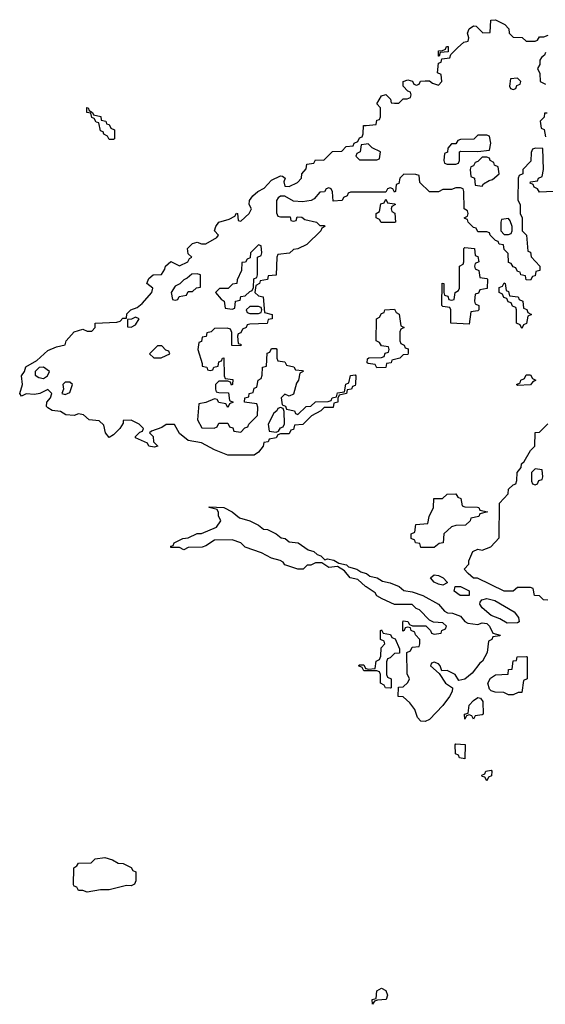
# Model space of a CAD drawing. Header units: inches. Extents: x 2710028 to 2964570, y 496606 to 722708.
# Tile 150 of 228: x 2838422 to 2840817, y 689888 to 694372. Entities that reach past the tile are written whole.
import ezdxf

# ---------------------------------------------------------------- set-up
doc = ezdxf.new("R2010")
doc.units = ezdxf.units.IN
doc.header["$MEASUREMENT"] = 0
for name, color, linetype in [('C8639', 7, 'Continuous'), ('C8648', 7, 'Continuous'), ('C8649', 7, 'Continuous')]:
    doc.layers.add(name, color=color, linetype=linetype)

msp = doc.modelspace()

# ---------------------------------------------------------------- linework, layer by layer
at = {"layer": 'C8639', "color": 6}
for points in [[(2838830, 693826), (2838822, 693842), (2838806, 693850), (2838802, 693862), (2838790, 693866), (2838782, 693902), (2838770, 693906), (2838762, 693922), (2838750, 693926), (2838746, 693946), (2838728, 693950), (2838727.3, 693972.7), (2838734, 693970), (2838738, 693958), (2838754, 693950), (2838758, 693938), (2838791.1, 693931.1), (2838794, 693914), (2838814, 693910), (2838818, 693898), (2838830, 693894), (2838838, 693878), (2838854, 693870), (2838854, 693830), (2838850, 693826)], [(2839510, 693346), (2839474, 693310), (2839472.7, 693287.3), (2839458, 693282), (2839451.6, 693268.4), (2839434, 693266), (2839432, 693230), (2839412.7, 693187.3), (2839412, 693170), (2839392, 693168), (2839371.6, 693148.4), (2839332.7, 693147.3), (2839314, 693130), (2839339.6, 693099.6), (2839354, 693090), (2839358, 693058), (2839390, 693054), (2839402, 693058), (2839406, 693090), (2839426, 693094), (2839428.9, 693111.1), (2839450, 693114), (2839470, 693134), (2839482, 693138), (2839487.3, 693152.7), (2839488.9, 693191.1), (2839502, 693198), (2839506, 693210), (2839506, 693290), (2839522, 693298), (2839526, 693310), (2839522, 693342)], [(2839230, 693215.3), (2839207.1, 693212.9), (2839185.4, 693194.6), (2839170, 693188), (2839151.3, 693168.7), (2839130, 693158), (2839112, 693130), (2839118, 693098), (2839130, 693094), (2839142, 693098), (2839148.4, 693111.6), (2839182, 693118), (2839190, 693134), (2839210, 693134), (2839228.4, 693151.6), (2839246, 693154), (2839246, 693210)], [(2839510, 693066), (2839470, 693066), (2839454, 693050), (2839458, 693038), (2839470, 693034), (2839510, 693034), (2839522, 693038), (2839526, 693050), (2839522, 693062)], [(2838950, 693018), (2838932, 693008), (2838914, 693006), (2838914, 692974), (2838930, 692972), (2838950, 692982), (2838966, 693010)], [(2839070, 692886), (2839050, 692886), (2839014, 692850), (2839032.7, 692832.7), (2839067.3, 692832.7), (2839090, 692842), (2839106, 692850), (2839102, 692862), (2839087.3, 692867.3)], [(2838530, 692789), (2838511.3, 692788.7), (2838492, 692770), (2838492.7, 692752.7), (2838510, 692742), (2838530, 692738), (2838548, 692750), (2838558, 692770)], [(2838650, 692722), (2838630, 692722), (2838618, 692710), (2838622, 692690), (2838614, 692670), (2838630, 692664.7), (2838650, 692674), (2838662, 692710)], [(2839610, 692606), (2839598, 692602), (2839594, 692590), (2839579.6, 692580.4), (2839554, 692530), (2839558, 692498), (2839590, 692494), (2839602, 692498), (2839610, 692514), (2839622, 692518), (2839628, 692532), (2839627.3, 692587.3), (2839622, 692602)], [(2838930, 690428), (2838908.7, 690428.7), (2838830, 690409.5), (2838790.8, 690409.2), (2838730, 690398), (2838710, 690406), (2838690, 690406), (2838682, 690422), (2838670, 690426), (2838667.3, 690432.7), (2838668.7, 690510), (2838682, 690518), (2838690, 690531), (2838747.3, 690532.7), (2838766, 690550), (2838810, 690556), (2838845.4, 690545.4), (2838870, 690531.3), (2838894, 690530), (2838930, 690511.3), (2838938, 690498), (2838950.6, 690490.6), (2838951, 690450), (2838944.7, 690435.3)]]:
    msp.add_lwpolyline(points, close=True, dxfattribs=at)
for points in [[(2840000, 693586), (2839930, 693586), (2839918, 693582), (2839914, 693570), (2839898, 693562), (2839891.6, 693548.4), (2839850, 693546), (2839847.3, 693587.3), (2839842, 693602), (2839830, 693606), (2839818, 693602), (2839811.6, 693588.4), (2839790, 693586), (2839763.6, 693556.4), (2839750, 693548), (2839710, 693542), (2839670, 693546), (2839630, 693568), (2839610, 693568), (2839599.6, 693560.4), (2839591.6, 693548.4), (2839592, 693492), (2839598, 693478), (2839610, 693474), (2839654, 693474), (2839658, 693458), (2839670, 693454), (2839682, 693458), (2839686, 693474), (2839707.3, 693472.7), (2839722, 693462), (2839774, 693450), (2839790, 693434), (2839810, 693434), (2839812, 693430), (2839798, 693422), (2839794, 693410), (2839730, 693348), (2839690, 693328), (2839670, 693326), (2839651.6, 693308.4), (2839598, 693302), (2839594, 693290), (2839591.3, 693208.7), (2839554, 693206), (2839551.3, 693188.7), (2839518, 693182), (2839514, 693170), (2839498, 693162), (2839494, 693130), (2839510, 693114), (2839531.3, 693110), (2839538, 693038), (2839572, 693030), (2839572, 693010), (2839554, 693006), (2839550, 692988), (2839470, 692986), (2839458, 692982), (2839454, 692970), (2839438, 692962), (2839430, 692946), (2839418, 692942), (2839414, 692930), (2839418, 692898), (2839430, 692894), (2839430, 692886), (2839388.9, 692888.9), (2839388, 692948), (2839382, 692962), (2839367.3, 692967.3), (2839310, 692966), (2839294, 692950), (2839274, 692946), (2839271.1, 692928.9), (2839254, 692926), (2839250, 692906), (2839238, 692902), (2839234, 692870), (2839254, 692806), (2839254, 692794), (2839274, 692790), (2839278, 692778), (2839290, 692774), (2839302, 692778), (2839306, 692790), (2839326, 692794), (2839330, 692814), (2839342, 692818), (2839346, 692830), (2839351.6, 692831.6), (2839354, 692750), (2839358, 692738), (2839392.7, 692732.7), (2839392, 692710), (2839387.3, 692707.3), (2839382, 692722), (2839370, 692726), (2839330, 692726), (2839314, 692710), (2839314, 692690), (2839318, 692678), (2839330, 692674), (2839372.7, 692672.7), (2839378, 692638), (2839394, 692630), (2839378, 692622), (2839370, 692606), (2839362, 692622), (2839330, 692628), (2839322, 692642), (2839310, 692646), (2839270, 692628), (2839238, 692622), (2839232, 692550), (2839252.7, 692512.7), (2839308, 692512), (2839322, 692518), (2839330, 692534), (2839370, 692534), (2839378, 692518), (2839392.7, 692512.7), (2839398, 692498), (2839430, 692494), (2839447.3, 692512.7), (2839462, 692518), (2839466, 692530), (2839506, 692570), (2839507.3, 692607.3), (2839502, 692622), (2839446, 692630), (2839448, 692650), (2839466, 692654), (2839468, 692670), (2839486, 692674), (2839490, 692694), (2839502, 692698), (2839508, 692730), (2839522, 692738), (2839527.3, 692752.7), (2839529, 692790), (2839546, 692794), (2839550, 692854), (2839562, 692858), (2839570, 692874), (2839590, 692874), (2839594, 692870), (2839594, 692830), (2839598, 692818), (2839630, 692814), (2839638, 692798), (2839671.6, 692791.6), (2839678, 692778), (2839710, 692774), (2839714, 692770), (2839698, 692762), (2839692, 692730), (2839683.6, 692716.4), (2839670, 692666), (2839650, 692658), (2839630, 692666), (2839614, 692650), (2839618, 692618), (2839632.7, 692612.7), (2839638, 692598), (2839674, 692590), (2839678, 692578), (2839690, 692574), (2839728, 692610), (2839748.4, 692611.6), (2839770, 692632), (2839827.3, 692632.7), (2839842, 692638), (2839846, 692650), (2839866, 692654), (2839870, 692672), (2839902, 692678), (2839908.4, 692711.6), (2839922, 692718), (2839930, 692752), (2839950, 692754), (2839954, 692750), (2839952.7, 692712.7), (2839950, 692706), (2839938, 692702), (2839934, 692690), (2839914, 692686), (2839910.9, 692669.1), (2839878, 692662), (2839872, 692648), (2839871.3, 692630), (2839854, 692626), (2839850, 692606), (2839810, 692606), (2839794, 692590), (2839751.3, 692568.7), (2839711.6, 692528.4), (2839674, 692526), (2839670, 692506), (2839658, 692502), (2839650, 692486), (2839610, 692486), (2839598, 692482), (2839590, 692468), (2839558, 692462), (2839554, 692450), (2839534, 692446), (2839532, 692430), (2839510, 692402), (2839490, 692389), (2839370, 692389), (2839310, 692413.2), (2839250, 692445.2), (2839190, 692455.3), (2839150, 692488), (2839128, 692528), (2839090, 692528.7), (2839070, 692515.3), (2839022, 692498), (2839014, 692490), (2839030, 692474), (2839032, 692450), (2839051.3, 692430), (2839034.4, 692425.6), (2839010, 692429.3), (2839004, 692444), (2838950, 692468), (2838950, 692474), (2838970, 692494), (2838982, 692498), (2838986, 692510), (2838966, 692530), (2838930, 692548), (2838894, 692546), (2838894, 692534), (2838878, 692510), (2838850, 692481.2), (2838830, 692469.6), (2838812.3, 692490), (2838806, 692526), (2838784.7, 692544.7), (2838738, 692550), (2838712.1, 692572.1), (2838690, 692577.2), (2838670, 692569.6), (2838632.9, 692572.9), (2838607.3, 692587.3), (2838570, 692592), (2838550, 692605.1), (2838544.5, 692610), (2838545.2, 692630), (2838562, 692650), (2838568, 692670), (2838550, 692688), (2838514, 692670), (2838490, 692665.2), (2838451.3, 692668.7), (2838430, 692658), (2838422, 692670), (2838435.3, 692710), (2838429.6, 692750.3), (2838444, 692770), (2838449.6, 692790.4), (2838500.2, 692819.8), (2838550, 692864.9), (2838590, 692882.8), (2838628.9, 692891.1), (2838634, 692910), (2838670, 692950.4), (2838710, 692962), (2838730, 692954), (2838750, 692954), (2838766, 692970), (2838766, 692990), (2838865.2, 692994.8), (2838880.4, 692999.6), (2838892, 693012), (2838908, 693012), (2838910, 693032), (2838929.1, 693050.9), (2838958, 693062), (2838980.2, 693079.8), (2839024, 693130), (2839028.7, 693150), (2839002, 693170), (2839010, 693194), (2839030, 693210.4), (2839068.7, 693211.3), (2839084, 693236), (2839086, 693250), (2839110, 693270.4), (2839150, 693251.3), (2839188, 693270), (2839195.3, 693284.7), (2839206, 693290), (2839190, 693306), (2839186.6, 693330), (2839210, 693352.7), (2839230, 693358.8), (2839250, 693351.3), (2839270, 693351.3), (2839320.4, 693379.6), (2839328, 693390), (2839309.3, 693410), (2839315.1, 693430), (2839330, 693450.3), (2839376.4, 693463.6), (2839402, 693478), (2839410, 693491.3), (2839414, 693490), (2839418, 693458), (2839430, 693454), (2839468, 693490), (2839478, 693510), (2839468, 693530), (2839469.1, 693549.1), (2839483.7, 693570), (2839506.6, 693590), (2839535.3, 693604.7), (2839570, 693640.5), (2839610, 693661), (2839618.8, 693658.8), (2839631.3, 693650), (2839626, 693634), (2839630, 693614), (2839650, 693612), (2839688, 693630), (2839706, 693650), (2839708, 693670), (2839727.3, 693692.7), (2839730, 693714), (2839762, 693718), (2839770, 693734), (2839807.3, 693732.7), (2839848, 693772), (2839890, 693774), (2839910, 693794), (2839942, 693798), (2839946, 693810), (2839962, 693818), (2839970, 693834), (2839982, 693838), (2839987.3, 693852.7), (2839988, 693890), (2840000, 693890.8)], [(2840000, 693804.8), (2839978, 693802), (2839974, 693770), (2839958, 693762), (2839954, 693750), (2839970, 693734), (2840000, 693734)], [(2840000, 691788.7), (2839998, 691790), (2839963.1, 691823.1), (2839928, 691830), (2839902, 691862), (2839870, 691882), (2839830, 691878), (2839798, 691898), (2839770, 691898), (2839748.4, 691888.4), (2839731.6, 691888.4), (2839714, 691870), (2839689.1, 691869.1), (2839630, 691889), (2839622, 691902), (2839609.2, 691909.2), (2839570, 691919), (2839524, 691944), (2839450, 691969.2), (2839429.2, 691989.2), (2839390, 692004), (2839310, 692002), (2839270, 691975.3), (2839254, 691970), (2839190, 691968), (2839170, 691958), (2839150, 691968), (2839110, 691968), (2839110, 691974), (2839122, 691978), (2839126, 691990), (2839166, 692010), (2839190, 692012), (2839230, 692032), (2839250, 692032), (2839319, 692061), (2839338, 692090), (2839328, 692112), (2839328, 692128), (2839322, 692142), (2839286, 692150), (2839286, 692154), (2839352, 692150), (2839390.8, 692130), (2839424.1, 692104.1), (2839471, 692090), (2839510.8, 692070), (2839532.5, 692052.5), (2839551.3, 692050), (2839591, 692030), (2839612.8, 692012.8), (2839631, 692010), (2839650, 691994.8), (2839690.8, 691990), (2839737.1, 691957.1), (2839762, 691950), (2839776.8, 691936.8), (2839794, 691930), (2839812, 691912), (2839824, 691916), (2839854, 691910), (2839876.9, 691896.9), (2839911.3, 691890), (2839920.7, 691880.7), (2839958, 691870), (2839976.8, 691856.8), (2840000, 691850.5)], [(2840000, 691406), (2839990, 691406), (2839982, 691422), (2839966, 691430), (2839970, 691434), (2839990, 691434), (2839998, 691418), (2840000, 691417.3)]]:
    msp.add_lwpolyline(points, dxfattribs=at)
at = {"layer": 'C8648', "color": 6}
msp.add_lwpolyline([(2840030, 689888), (2840028.7, 689910), (2840046, 689914), (2840048.7, 689950), (2840070, 689962), (2840090, 689951.3), (2840098, 689930), (2840092, 689910), (2840052.7, 689907.3), (2840038, 689902)], close=True, dxfattribs=at)
at = {"layer": 'C8649', "color": 6}
for points in [[(2840000, 693890.8), (2840046, 693894), (2840050, 693914), (2840062, 693918), (2840066, 693930), (2840066, 693970), (2840049.1, 693989.1), (2840070, 694024.7), (2840090.6, 694030.6), (2840112, 694010), (2840114, 693994), (2840130, 693992), (2840150, 693992), (2840170, 694011.3), (2840188, 694012), (2840202, 694018), (2840206, 694030), (2840202, 694042), (2840190, 694046), (2840168.7, 694070), (2840169, 694090), (2840190, 694098), (2840211.6, 694091.6), (2840218, 694078), (2840230, 694074), (2840242, 694078), (2840248.4, 694091.6), (2840270, 694094), (2840290, 694094), (2840303.6, 694083.6), (2840330, 694074), (2840346, 694090), (2840342, 694122), (2840326, 694130), (2840330, 694174), (2840342, 694178), (2840346, 694194), (2840382, 694198), (2840386, 694214), (2840416.4, 694243.6), (2840446, 694270), (2840466, 694274), (2840468, 694290), (2840462, 694310), (2840470, 694331), (2840490, 694344.7), (2840502, 694342), (2840532.7, 694312.7), (2840566, 694314), (2840568, 694370), (2840590, 694372), (2840632, 694350), (2840650.9, 694330.9), (2840652, 694310), (2840670, 694292), (2840711.1, 694291.1), (2840730, 694274), (2840770, 694274), (2840782, 694278), (2840790, 694294), (2840810, 694294), (2840830, 694302)], [(2840818, 694222), (2840814, 694210), (2840799.6, 694200.4), (2840791.6, 694188.4), (2840791.3, 694168.7), (2840782, 694150), (2840792.7, 694127.3), (2840794, 694090), (2840818, 694078)], [(2840826, 693946), (2840814, 693946), (2840811.6, 693928.4), (2840794, 693910), (2840798, 693878), (2840811.6, 693871.6), (2840818, 693838)], [(2840000, 693734), (2840050, 693734), (2840062, 693738), (2840066, 693770), (2840028.4, 693788.4), (2840010, 693806), (2840000, 693804.8)], [(2840854, 693590), (2840790, 693586), (2840782, 693602), (2840766, 693610), (2840762, 693622), (2840747.3, 693627.3), (2840750, 693634), (2840782, 693638), (2840786, 693650), (2840802, 693658), (2840808, 693690), (2840806, 693786), (2840772.7, 693787.3), (2840758, 693782), (2840752.7, 693767.3), (2840751.6, 693728.4), (2840714, 693690), (2840714, 693670), (2840698, 693662), (2840694, 693650), (2840692, 693550), (2840702, 693530), (2840702, 693490), (2840711.3, 693470), (2840712, 693410), (2840731.3, 693390), (2840738, 693318), (2840750, 693314), (2840752, 693292), (2840792, 693250), (2840792, 693230), (2840774, 693226), (2840770, 693206), (2840758, 693202), (2840750, 693186), (2840730, 693188), (2840726, 693206), (2840706, 693210), (2840702, 693222), (2840690, 693226), (2840682, 693242), (2840670, 693246), (2840662, 693262), (2840650, 693266), (2840647.3, 693307.3), (2840630, 693326), (2840626, 693346), (2840606, 693350), (2840602, 693362), (2840590, 693366), (2840566, 693390), (2840562, 693402), (2840550, 693406), (2840510, 693406), (2840502, 693422), (2840490, 693426), (2840466, 693450), (2840462, 693462), (2840450, 693466), (2840448, 693470), (2840462, 693478), (2840466, 693490), (2840462, 693502), (2840448, 693510), (2840446, 693590), (2840442, 693602), (2840430, 693606), (2840410, 693606), (2840390, 693598), (2840350, 693598), (2840330, 693588.7), (2840290, 693588.7), (2840246, 693630), (2840242, 693662), (2840227.3, 693667.3), (2840172, 693668), (2840154, 693650), (2840150, 693626), (2840138, 693622), (2840134, 693590), (2840130, 693586), (2840122, 693602), (2840110, 693606), (2840098, 693602), (2840090, 693586), (2840000, 693586)], [(2840828.4, 691728.4), (2840808, 691730), (2840790, 691748), (2840768, 691750), (2840762, 691782), (2840750, 691786), (2840690, 691786), (2840671.1, 691768.9), (2840628.9, 691768.9), (2840508.7, 691828.7), (2840490, 691829), (2840466, 691850), (2840448, 691870), (2840468, 691892), (2840468, 691908), (2840486, 691950), (2840510, 691961), (2840530, 691956), (2840568.9, 691971.1), (2840607.3, 692012.7), (2840608.7, 692170), (2840648, 692212), (2840650, 692234), (2840670, 692254), (2840682, 692258), (2840687.3, 692272.7), (2840688, 692310), (2840707.3, 692332.7), (2840708, 692350), (2840720.4, 692359.6), (2840749.4, 692410.6), (2840768.7, 692430), (2840770, 692492), (2840790, 692494), (2840808.7, 692511.3), (2840828, 692532)], [(2840000, 691850.5), (2840002, 691850), (2840018, 691838), (2840051, 691830), (2840074.4, 691814.4), (2840110, 691806.8), (2840150.8, 691790), (2840172.5, 691772.5), (2840210, 691766.8), (2840258.8, 691750), (2840330.7, 691710), (2840358, 691678), (2840370.8, 691670.8), (2840394, 691670), (2840430, 691656), (2840450.9, 691630.9), (2840463.6, 691623.6), (2840510, 691618), (2840530, 691624.7), (2840550, 691622), (2840562, 691610), (2840578, 691578), (2840611.1, 691568.9), (2840610, 691566), (2840578, 691562), (2840574, 691550), (2840558, 691542), (2840552, 691490), (2840531, 691450), (2840518.8, 691441.2), (2840484, 691396), (2840450, 691369), (2840423.1, 691363.1), (2840406, 691390), (2840370, 691408), (2840346, 691406), (2840338, 691430), (2840330, 691438), (2840310, 691446), (2840298, 691442), (2840294, 691430), (2840334, 691394), (2840362, 691350), (2840394, 691330), (2840392, 691312), (2840381, 691290), (2840350, 691249.3), (2840290, 691185.2), (2840270, 691175.3), (2840250, 691178), (2840234.6, 691194.6), (2840222, 691230), (2840200.4, 691260.4), (2840170, 691288), (2840146, 691290), (2840147.3, 691332.7), (2840170, 691334), (2840190, 691354), (2840198, 691370), (2840187.3, 691392.7), (2840186, 691490), (2840202, 691498), (2840210, 691514), (2840242, 691518), (2840246, 691530), (2840246, 691550), (2840226, 691570), (2840222, 691582), (2840206, 691590), (2840202, 691602), (2840190, 691606), (2840178, 691602), (2840174, 691590), (2840167.3, 691587.3), (2840167.3, 691627.3), (2840170, 691634), (2840190, 691632), (2840198, 691618), (2840212, 691612), (2840272, 691612), (2840294, 691590), (2840298, 691578), (2840310, 691574), (2840342, 691578), (2840346, 691590), (2840362, 691598), (2840366, 691610), (2840350, 691626), (2840308, 691628), (2840290, 691638), (2840244, 691684), (2840228, 691690), (2840210, 691708), (2840130, 691708), (2840074, 691734), (2840050, 691748), (2840042, 691762), (2840000, 691788.7)], [(2840000, 691417.3), (2840010, 691414), (2840042, 691418), (2840046, 691450), (2840062, 691458), (2840067.3, 691472.7), (2840068.4, 691511.6), (2840086, 691530), (2840082, 691542), (2840066, 691550), (2840066, 691590), (2840070, 691594), (2840078, 691578), (2840111.6, 691571.6), (2840118, 691558), (2840132.7, 691552.7), (2840152.7, 691507.3), (2840152.7, 691487.3), (2840130, 691486), (2840110, 691466), (2840098, 691462), (2840092.7, 691447.3), (2840094, 691390), (2840098, 691378), (2840114, 691370), (2840114, 691330), (2840110, 691328), (2840088.7, 691328.7), (2840082, 691342), (2840066, 691350), (2840066, 691390), (2840062, 691402), (2840050, 691406), (2840000, 691406)]]:
    msp.add_lwpolyline(points, dxfattribs=at)
for points in [[(2840330, 694206), (2840330, 694230.8), (2840348.7, 694231.3), (2840362, 694238), (2840366, 694250), (2840374, 694250), (2840374, 694226), (2840338, 694222), (2840334, 694206)], [(2840690, 694106), (2840658, 694102), (2840654, 694070), (2840658, 694058), (2840670, 694054), (2840682, 694058), (2840687.3, 694072.7), (2840702, 694078), (2840706, 694090)], [(2840550, 693846), (2840510, 693846), (2840491.6, 693828.4), (2840430, 693826), (2840418, 693822), (2840410, 693806), (2840390, 693806), (2840372.7, 693787.3), (2840372, 693768), (2840358, 693762), (2840354, 693730), (2840358, 693718), (2840370, 693714), (2840410, 693714), (2840422, 693718), (2840426, 693730), (2840426, 693770), (2840430, 693774), (2840510, 693772), (2840562, 693778), (2840568, 693810), (2840562, 693842)], [(2840550, 693746), (2840530, 693746), (2840510, 693726), (2840498, 693722), (2840490, 693706), (2840478, 693702), (2840474, 693690), (2840478, 693658), (2840494, 693650), (2840498, 693618), (2840530, 693614), (2840535.3, 693624.7), (2840560.4, 693639.6), (2840576.4, 693643.6), (2840606, 693670), (2840602, 693702), (2840586, 693710), (2840582, 693722), (2840566, 693730), (2840562, 693742)], [(2840130, 693448), (2840068.4, 693448.4), (2840062, 693462), (2840046, 693470), (2840046, 693490), (2840062, 693498), (2840067.3, 693532.7), (2840082, 693538), (2840090, 693554), (2840098, 693538), (2840130, 693534), (2840134, 693530), (2840118, 693522), (2840114, 693510), (2840118, 693498), (2840131.6, 693491.6), (2840134, 693450)], [(2840650, 693466), (2840618, 693462), (2840614, 693450), (2840614, 693410), (2840630, 693394), (2840650, 693394), (2840662, 693398), (2840666, 693410), (2840666, 693430), (2840656.4, 693456.4)], [(2840470, 692986), (2840386, 692990), (2840386, 693050), (2840382, 693062), (2840350, 693066), (2840346, 693070), (2840347.3, 693172.7), (2840354, 693170), (2840354, 693130), (2840358, 693118), (2840372.7, 693112.7), (2840378, 693098), (2840390, 693094), (2840402, 693098), (2840406, 693130), (2840422, 693138), (2840426, 693150), (2840426, 693250), (2840442, 693258), (2840446, 693270), (2840446, 693330), (2840450, 693334), (2840494, 693330), (2840498, 693298), (2840510, 693294), (2840514, 693270), (2840498, 693262), (2840494, 693250), (2840498, 693238), (2840514, 693230), (2840518, 693198), (2840550, 693194), (2840554, 693190), (2840552.7, 693147.3), (2840518, 693142), (2840512.7, 693127.3), (2840498, 693122), (2840494, 693090), (2840498, 693078), (2840514, 693070), (2840514, 693050), (2840510, 693046), (2840478, 693042)], [(2840710, 692966), (2840702, 692982), (2840686, 692990), (2840686, 693050), (2840682, 693062), (2840667.3, 693067.3), (2840662, 693082), (2840647.3, 693087.3), (2840642, 693102), (2840627.3, 693107.3), (2840622, 693122), (2840606, 693130), (2840607.3, 693152.7), (2840622, 693158), (2840630, 693174), (2840634, 693170), (2840638, 693138), (2840650, 693134), (2840654, 693114), (2840694, 693110), (2840698, 693098), (2840714, 693090), (2840718, 693058), (2840732.7, 693052.7), (2840738, 693038), (2840754, 693030), (2840738, 693022), (2840731.3, 692988.7), (2840718, 692982)], [(2840050, 692786), (2840042, 692802), (2840010, 692806), (2840006, 692810), (2840007.3, 692827.3), (2840012.7, 692832.7), (2840070, 692834), (2840082, 692838), (2840087.3, 692852.7), (2840102, 692858), (2840106, 692870), (2840102, 692882), (2840070, 692886), (2840062, 692902), (2840046, 692910), (2840048, 693010), (2840062, 693018), (2840070, 693034), (2840082, 693038), (2840086, 693050), (2840130, 693054), (2840138, 693038), (2840151.6, 693031.6), (2840158, 692978), (2840174, 692970), (2840158, 692962), (2840154, 692950), (2840154, 692910), (2840158, 692898), (2840174, 692890), (2840178, 692878), (2840192.7, 692872.7), (2840192.7, 692852.7), (2840190, 692848), (2840170, 692846), (2840154, 692830), (2840118, 692822), (2840114, 692810), (2840094, 692806), (2840090, 692788.7)], [(2840690, 692706), (2840686, 692710), (2840702, 692718), (2840706, 692730), (2840722, 692738), (2840730, 692754), (2840750, 692754), (2840758, 692738), (2840774, 692730), (2840758, 692722), (2840750, 692708.7)], [(2840770, 692326), (2840754, 692310), (2840754, 692270), (2840758, 692258), (2840770, 692254), (2840782, 692258), (2840787.3, 692272.7), (2840802, 692278), (2840806, 692290), (2840802, 692322)], [(2840250, 691968.7), (2840246, 691986), (2840226, 691990), (2840222, 692002), (2840206, 692010), (2840206, 692030), (2840222, 692038), (2840227.3, 692072.7), (2840282, 692078), (2840288, 692110), (2840308, 692150), (2840309, 692191), (2840348, 692192), (2840370, 692211.3), (2840410, 692212), (2840418, 692198), (2840431.6, 692191.6), (2840438, 692158), (2840450, 692154), (2840507.3, 692152.7), (2840514, 692150), (2840518, 692138), (2840554, 692130), (2840518, 692122), (2840514, 692110), (2840478, 692102), (2840474, 692090), (2840454, 692070), (2840410, 692068.7), (2840390, 692062), (2840354, 692030), (2840351.1, 691988.9), (2840332.7, 691987.3), (2840310, 691968.7)], [(2840350, 691797.2), (2840330, 691800.7), (2840309.8, 691809.8), (2840293.2, 691830), (2840310, 691844), (2840330, 691840.5), (2840351, 691830), (2840370, 691811), (2840370, 691808)], [(2840470, 691749.2), (2840429.2, 691750), (2840401.2, 691770), (2840406, 691790), (2840430.5, 691790.5), (2840470, 691771)], [(2840643.7, 691623.7), (2840610, 691644), (2840570, 691659), (2840530, 691694), (2840519.3, 691710), (2840520.9, 691719.1), (2840528, 691730), (2840550, 691736), (2840586.8, 691726.8), (2840674.6, 691674.6), (2840695.5, 691650), (2840697.3, 691630), (2840690, 691624.5)], [(2840650, 691298), (2840628.4, 691308.4), (2840588.9, 691308.9), (2840570, 691315.3), (2840562.7, 691322.7), (2840555.1, 691350), (2840566.9, 691373.1), (2840590, 691388), (2840648.4, 691391.6), (2840650, 691412), (2840666, 691414), (2840670, 691452), (2840686, 691454), (2840688, 691470), (2840730, 691472), (2840734, 691470), (2840734, 691370), (2840718, 691362), (2840710, 691308), (2840692.7, 691307.3), (2840670, 691298)], [(2840490, 691186), (2840482, 691202), (2840470, 691206), (2840458, 691202), (2840450, 691186), (2840448.7, 691210), (2840466, 691214), (2840469.3, 691250), (2840490, 691271), (2840510, 691284.7), (2840522, 691282), (2840532.7, 691267.3), (2840534, 691210), (2840530, 691206), (2840498, 691202)], [(2840450, 691006), (2840426, 691010), (2840422, 691022), (2840408.4, 691028.4), (2840406, 691070), (2840410, 691074), (2840451.6, 691071.6)], [(2840550, 690906), (2840542, 690922), (2840530, 690926), (2840528.4, 690931.6), (2840542, 690938), (2840546, 690950), (2840570, 690954), (2840574, 690950), (2840571.6, 690928.4), (2840558, 690922)]]:
    msp.add_lwpolyline(points, close=True, dxfattribs=at)

doc.saveas('drawing.dxf')
